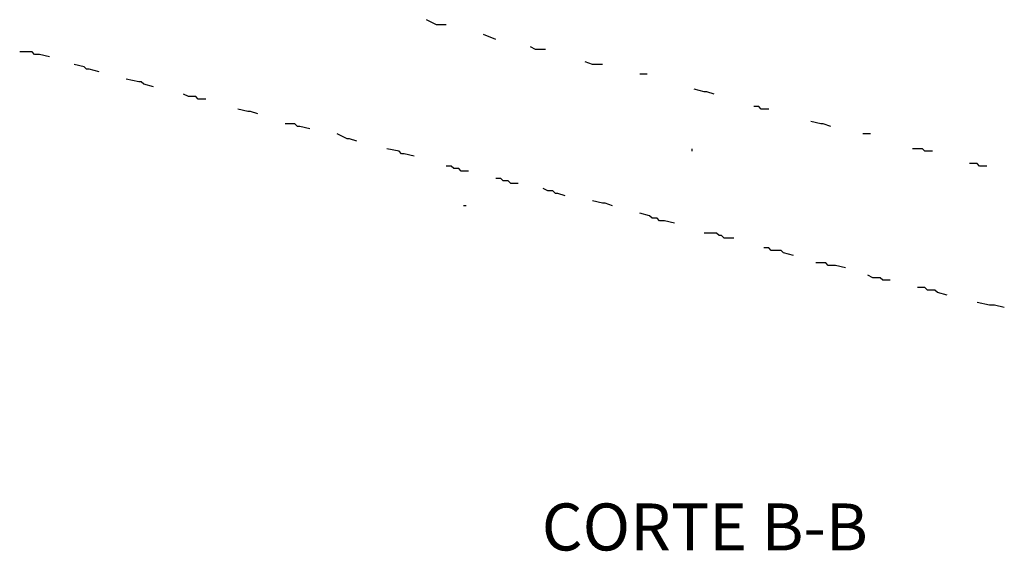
# Model space of a CAD drawing. Header units: metres. Extents: x 3221 to 4131, y 3282 to 4239.
# Tile 4 of 84: x 3260.82 to 3263.88, y 4218.71 to 4220.36. Entities that reach past the tile are written whole.
import ezdxf

# ---------------------------------------------------------------- set-up
doc = ezdxf.new("R2010")
doc.units = ezdxf.units.M
doc.styles.get("Standard").update_dxf_attribs({"font": 'arial.ttf'})

msp = doc.modelspace()

# ---------------------------------------------------------------- linework, layer by layer
for points in [[(3262.1453, 4220.3398), (3262.1222, 4220.3398), (3262.1145, 4220.3398), (3262.0837, 4220.3552)], [(3262.2991, 4220.2937), (3262.2606, 4220.3091)], [(3262.4529, 4220.2629), (3262.4376, 4220.2629), (3262.4299, 4220.2629), (3262.4222, 4220.2629), (3262.4068, 4220.2706)], [(3260.9145, 4220.2398), (3260.8837, 4220.2475), (3260.876, 4220.2475), (3260.8683, 4220.2475), (3260.8606, 4220.2552), (3260.8529, 4220.2552), (3260.8453, 4220.2552), (3260.8376, 4220.2552), (3260.8222, 4220.2552)], [(3261.0683, 4220.1937), (3261.0376, 4220.2014), (3261.0299, 4220.2014), (3261.0222, 4220.2091), (3260.9914, 4220.2168)], [(3262.6299, 4220.2168), (3262.6145, 4220.2168), (3262.6068, 4220.2168), (3262.5991, 4220.2168), (3262.576, 4220.2245)], [(3262.7683, 4220.186), (3262.7453, 4220.186)], [(3261.2376, 4220.1475), (3261.2068, 4220.1552), (3261.1991, 4220.1629), (3261.1914, 4220.1629), (3261.1529, 4220.1706)], [(3261.3991, 4220.1091), (3261.376, 4220.1091), (3261.3683, 4220.1168), (3261.3606, 4220.1168), (3261.3529, 4220.1168), (3261.3453, 4220.1168), (3261.3299, 4220.1245)], [(3262.976, 4220.1245), (3262.9529, 4220.1321), (3262.9453, 4220.1321), (3262.9145, 4220.1398)], [(3263.1453, 4220.0783), (3263.1299, 4220.0783), (3263.1222, 4220.0783), (3263.1145, 4220.086), (3263.0991, 4220.086)], [(3261.5606, 4220.0629), (3261.5376, 4220.0706), (3261.5299, 4220.0706), (3261.4991, 4220.0783)], [(3261.7222, 4220.0168), (3261.6914, 4220.0245), (3261.6837, 4220.0245), (3261.676, 4220.0321), (3261.6453, 4220.0321)], [(3263.3376, 4220.0245), (3263.3145, 4220.0321), (3263.3068, 4220.0321), (3263.276, 4220.0398)], [(3261.8683, 4219.9783), (3261.8453, 4219.986), (3261.8376, 4219.986), (3261.8068, 4220.0014)], [(3263.4606, 4220.0014), (3263.4376, 4220.0014)], [(3262.0453, 4219.9321), (3262.0145, 4219.9398), (3262.0068, 4219.9398), (3261.9991, 4219.9475), (3261.9606, 4219.9552)], [(3262.9068, 4219.9552), (3262.9068, 4219.9475)], [(3263.6529, 4219.9475), (3263.6299, 4219.9475), (3263.6222, 4219.9552), (3263.5914, 4219.9552)], [(3262.2145, 4219.886), (3262.1914, 4219.886), (3262.1837, 4219.8937), (3262.176, 4219.8937), (3262.1683, 4219.8937), (3262.1606, 4219.9014), (3262.1453, 4219.9014)], [(3263.8222, 4219.9014), (3263.8068, 4219.9014), (3263.7991, 4219.9014), (3263.7914, 4219.9091), (3263.7683, 4219.9091)], [(3262.3683, 4219.8475), (3262.3453, 4219.8475), (3262.3376, 4219.8552), (3262.3299, 4219.8552), (3262.3222, 4219.8552), (3262.3145, 4219.8629), (3262.2991, 4219.8629)], [(3262.5145, 4219.8091), (3262.4914, 4219.8168), (3262.4837, 4219.8168), (3262.476, 4219.8245), (3262.4683, 4219.8245), (3262.4606, 4219.8245), (3262.4453, 4219.8321)], [(3262.2068, 4219.7783), (3262.1991, 4219.7783)], [(3262.6606, 4219.7783), (3262.6376, 4219.786), (3262.6299, 4219.786), (3262.5991, 4219.7937)], [(3262.8529, 4219.7245), (3262.8222, 4219.7321), (3262.8145, 4219.7321), (3262.8068, 4219.7321), (3262.7991, 4219.7398), (3262.7914, 4219.7398), (3262.7837, 4219.7398), (3262.776, 4219.7475), (3262.7453, 4219.7552)], [(3263.0376, 4219.6783), (3263.0068, 4219.6783), (3262.9991, 4219.686), (3262.9914, 4219.686), (3262.9837, 4219.6937), (3262.976, 4219.6937), (3262.9683, 4219.6937), (3262.9606, 4219.6937), (3262.9453, 4219.6937)], [(3263.2222, 4219.6245), (3263.1914, 4219.6321), (3263.1837, 4219.6398), (3263.176, 4219.6398), (3263.1683, 4219.6398), (3263.1606, 4219.6398), (3263.1529, 4219.6398), (3263.1453, 4219.6475), (3263.1299, 4219.6475)], [(3263.3837, 4219.586), (3263.3529, 4219.5937), (3263.3453, 4219.5937), (3263.3376, 4219.5937), (3263.3299, 4219.5937), (3263.3222, 4219.6014), (3263.3145, 4219.6014), (3263.3068, 4219.6014), (3263.2914, 4219.6014)], [(3263.5222, 4219.5475), (3263.4991, 4219.5475), (3263.4914, 4219.5552), (3263.4837, 4219.5552), (3263.476, 4219.5552), (3263.4683, 4219.5552), (3263.4529, 4219.5629)], [(3263.6991, 4219.5014), (3263.6683, 4219.5091), (3263.6606, 4219.5168), (3263.6529, 4219.5168), (3263.6453, 4219.5168), (3263.6376, 4219.5168), (3263.6299, 4219.5245), (3263.6222, 4219.5245), (3263.6068, 4219.5245)], [(3263.876, 4219.4629), (3263.8453, 4219.4706), (3263.8376, 4219.4706), (3263.8299, 4219.4706), (3263.7914, 4219.4783)]]:
    msp.add_lwpolyline(points)

# ---------------------------------------------------------------- texts
at = {"insert": (3262.4414, 4218.8555), "char_height": 0.14572, "attachment_point": 1}
msp.add_mtext_dynamic_manual_height_columns('CORTE B-B ', width=2.52423, gutter_width=12.5, heights=[0], dxfattribs=at)

doc.saveas('drawing.dxf')
